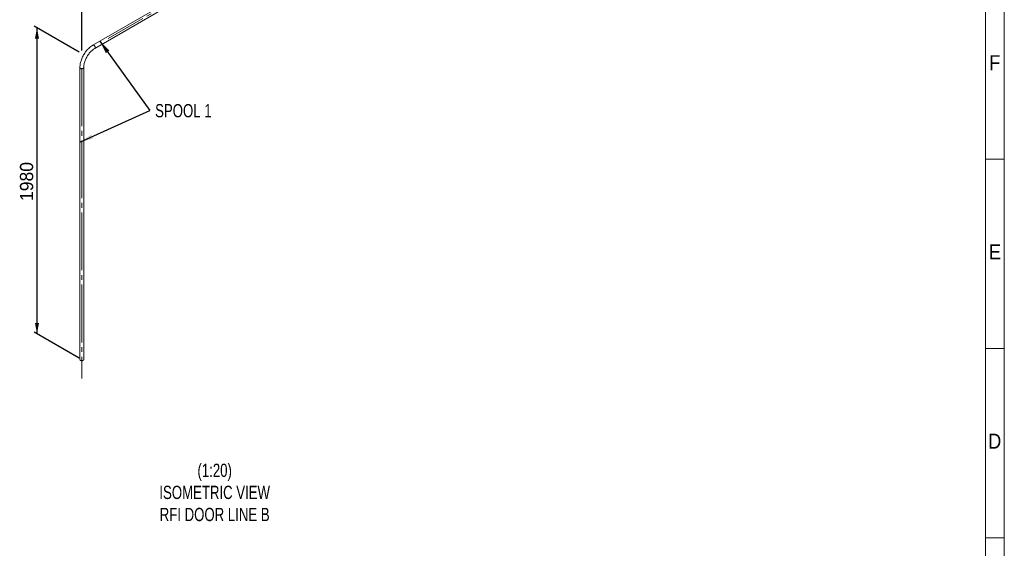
# Paper-space layout 'Hoja4' of a CAD drawing. Header units: millimetres. Extents: x 300 to 16757, y 100 to 11782.
# Tile 10 of 11: x 11511 to 16720, y 2884 to 5678. Entities that reach past the tile are written whole.
import ezdxf

# ---------------------------------------------------------------- set-up
doc = ezdxf.new("R2010")
doc.units = ezdxf.units.MM
doc.linetypes.add('SLD-Centrada-trazos-largos', pattern=[19.05, 15.24, -1.27, 1.27, -1.27])
doc.linetypes.add('SLD-Continua', pattern=[0])
doc.layers.add('COTAS', color=1, linetype='SLD-Continua')
doc.styles.add('SLDTEXTSTYLE3', font='GOTHIC.TTF', dxfattribs={"width": 0.913})
doc.styles.add('SLDTEXTSTYLE6', font='ARIALN.TTF', dxfattribs={"width": 0.87})
doc.styles.add('SLDTEXTSTYLE8', font='ARIAL.TTF', dxfattribs={"width": 0.948})
doc.styles.get("Standard").update_dxf_attribs({"font": 'ARIALN.TTF'})
doc.dimstyles.new('SLDDIMSTYLE2', dxfattribs={"dimtxt": 70, "dimasz": 70, "dimexe": 0, "dimexo": 0.0625, "dimgap": 17.5, "dimtad": 1, "dimlfac": 0.666667, "dimrnd": 1e-09, "dimzin": 12, "dimdsep": 46, "dimtxsty": 'SLDTEXTSTYLE8', "dimsah": 1, "dimcen": 0.09, "dimadec": 0, "dimazin": 3, "dimtfac": 1, "dimtofl": 0, "dimtmove": 0, "dimatfit": 3, "dimfxl": 1, "dimfrac": 2, "dimtolj": 1, "dimtzin": 12, "dimarcsym": 0})
doc.dimstyles.new('SLDDIMSTYLE5', dxfattribs={"dimtxt": 0.18, "dimasz": 70, "dimexe": 0, "dimexo": 0.0625, "dimgap": 0, "dimtad": 0, "dimtih": 1, "dimtoh": 1, "dimdec": 0, "dimrnd": 1e-09, "dimzin": 0, "dimdsep": 46, "dimtxsty": 'Standard', "dimsah": 1, "dimcen": 0.09, "dimadec": 0, "dimazin": 0, "dimtfac": 70, "dimtdec": 0, "dimtofl": 0, "dimtmove": 0, "dimatfit": 3, "dimfxl": 1, "dimfrac": 2, "dimtolj": 1, "dimtzin": 0, "dimarcsym": 0})

# ---------------------------------------------------------------- blocks, each defined once
blk = doc.blocks.new('_D_76')
at = {"layer": 'COTAS', "ltscale": 20}
for p, q in [((13950.2, 6732.8), (13950.2, 6989.1)), ((11839.5, 5754.3), (13950.2, 6972.8)), ((11839.5, 5514.3), (11839.5, 5770.6))]:
    blk.add_line(p, q, dxfattribs=at)
for points in [[(13950.2, 6972.8), (13895.3, 6953.6), (13906.1, 6934.9)], [(11839.5, 5754.3), (11894.4, 5773.6), (11883.6, 5792.2)]]:
    blk.add_solid(points, dxfattribs=at)
at = {"layer": 'COTAS', "ltscale": 20, "insert": (12757.1, 6388.2), "char_height": 70, "attachment_point": 1, "rotation": 29.9973, "style": 'SLDTEXTSTYLE8'}
blk.add_mtext('2985', dxfattribs=at)
blk = doc.blocks.new('_D_78')
at = {"layer": 'COTAS', "ltscale": 20}
for p, q in [((11825.3, 5506.1), (11588.2, 5643)), ((11602.3, 5634.8), (11602.3, 4018.1)), ((11825.3, 3889.4), (11588.2, 4026.3))]:
    blk.add_line(p, q, dxfattribs=at)
for points in [[(11602.3, 5634.8), (11591.6, 5577.7), (11613.1, 5577.7)], [(11602.3, 4018.1), (11613.1, 4075.2), (11591.6, 4075.2)]]:
    blk.add_solid(points, dxfattribs=at)
at = {"layer": 'COTAS', "ltscale": 20, "insert": (11512.1, 4719.5), "char_height": 70, "attachment_point": 1, "rotation": 90, "style": 'SLDTEXTSTYLE8'}
blk.add_mtext('1980', dxfattribs=at)
blk = doc.blocks.new('SW_NOTE_0_80')
at = {"layer": 'COTAS', "color": 0, "ltscale": 20, "insert": (176.7, 34.7), "char_height": 70, "attachment_point": 2, "style": 'SLDTEXTSTYLE6'}
blk.add_mtext('SPOOL 1', dxfattribs=at)

psp = doc.layouts.new('Hoja4')

# ---------------------------------------------------------------- linework, layer by layer
at = {"color": 7, "linetype": 'SLD-Continua', "lineweight": 18, "ltscale": 20}
for p, q in [((16720, 11780), (16720, 100)), ((16620, 11680), (16620, 200)), ((13945.184, 6725.101), (11898.11, 5543.35)), ((11908.109, 5526.029), (13955.183, 6707.78)), ((11829.47, 5424.463), (11829.47, 3881.201)), ((11849.47, 3881.201), (11849.47, 5424.463)), ((16620, 4940), (16720, 4940)), ((16620, 3940), (16720, 3940)), ((16620, 2940), (16720, 2940))]:
    psp.add_line(p, q, dxfattribs=at)
at = {"color": 7, "linetype": 'SLD-Continua', "lineweight": 18, "ltscale": 20, "flags": 128}
for points in [[(11898.11, 5543.35), (11895.898, 5542.034), (11891.781, 5539.37), (11887.71, 5536.458), (11883.698, 5533.31), (11879.754, 5529.938), (11875.89, 5526.352), (11872.117, 5522.565), (11868.444, 5518.591), (11864.882, 5514.441), (11861.441, 5510.128), (11858.13, 5505.667), (11854.958, 5501.07), (11851.935, 5496.352), (11849.069, 5491.526), (11846.369, 5486.608), (11843.843, 5481.611), (11841.498, 5476.551), (11839.342, 5471.443), (11837.383, 5466.3), (11835.626, 5461.139), (11834.077, 5455.973), (11832.744, 5450.817), (11831.63, 5445.687), (11830.742, 5440.596), (11830.084, 5435.559), (11829.661, 5430.591), (11829.478, 5425.706), (11829.47, 5424.463)], [(11849.47, 5424.463), (11849.497, 5426.505), (11849.703, 5430.523), (11850.114, 5434.674), (11850.731, 5438.939), (11851.554, 5443.302), (11852.582, 5447.743), (11853.814, 5452.245), (11855.246, 5456.786), (11856.873, 5461.349), (11858.691, 5465.913), (11860.692, 5470.459), (11862.868, 5474.968), (11865.212, 5479.421), (11867.714, 5483.799), (11870.362, 5488.084), (11873.147, 5492.257), (11876.056, 5496.301), (11879.076, 5500.201), (11882.194, 5503.939), (11885.396, 5507.501), (11888.666, 5510.872), (11891.991, 5514.041), (11895.355, 5516.994), (11898.741, 5519.722), (11902.133, 5522.214), (11905.514, 5524.462), (11908.109, 5526.029)], [(11898.108, 5543.35), (11899.008, 5543.709), (11900.172, 5543.813), (11901.442, 5543.588), (11902.773, 5543.04), (11904.116, 5542.191), (11905.422, 5541.071), (11906.645, 5539.72), (11907.74, 5538.188), (11908.667, 5536.529), (11909.394, 5534.803), (11909.894, 5533.074), (11910.148, 5531.403), (11910.148, 5529.85), (11909.894, 5528.473), (11909.394, 5527.32), (11908.667, 5526.434), (11908.112, 5526.031)], [(11910.18, 5530.608), (11910.053, 5532.227), (11909.674, 5533.935), (11909.058, 5535.67), (11908.227, 5537.37), (11907.211, 5538.973), (11906.047, 5540.422), (11904.776, 5541.663), (11903.446, 5542.652), (11902.103, 5543.353), (11900.797, 5543.741), (11899.574, 5543.802), (11898.479, 5543.534), (11898.11, 5543.35)], [(11846.541, 5420.381), (11845.075, 5419.682), (11843.406, 5419.156), (11841.595, 5418.822), (11839.708, 5418.692), (11837.811, 5418.77), (11835.975, 5419.054), (11834.265, 5419.534), (11832.743, 5420.191), (11831.464, 5421.003), (11830.475, 5421.94), (11829.81, 5422.969), (11829.495, 5424.051), (11829.47, 5424.461)], [(11829.471, 5424.568), (11829.608, 5423.506), (11830.1, 5422.445), (11830.931, 5421.458), (11832.07, 5420.58), (11833.477, 5419.841), (11835.1, 5419.27), (11836.881, 5418.887), (11838.756, 5418.705), (11840.657, 5418.731), (11842.514, 5418.964), (11844.262, 5419.396), (11845.837, 5420.011), (11847.181, 5420.787), (11848.246, 5421.696), (11848.995, 5422.705), (11849.399, 5423.778), (11849.47, 5424.463)], [(11832.399, 3877.119), (11833.865, 3876.42), (11835.533, 3875.894), (11837.344, 3875.56), (11839.232, 3875.43), (11841.128, 3875.508), (11842.964, 3875.792), (11844.674, 3876.271), (11846.196, 3876.929), (11847.475, 3877.741), (11848.465, 3878.678), (11849.129, 3879.707), (11849.444, 3880.789), (11849.47, 3881.201)]]:
    psp.add_lwpolyline(points, dxfattribs=at)
at = {"color": 7, "linetype": 'SLD-Continua', "lineweight": 18, "ltscale": 400}
for centre, radius, start, end in [((11905.254, 5530.079), 4.955, 305.183063, 6.129118), ((11844.535, 5424.913), 4.956, 293.874688, 354.721664), ((11834.403, 3881.649), 4.953, 185.186551, 246.13359)]:
    psp.add_arc(centre, radius, start, end, dxfattribs=at)
at = {"layer": 'COTAS', "linetype": 'SLD-Centrada-trazos-largos', "lineweight": 18, "ltscale": 20}
for p, q in [((14471.792, 7017.559), (11978.705, 5578.33)), ((11839.47, 5420.438), (11839.47, 3781.201))]:
    psp.add_line(p, q, dxfattribs=at)

# ---------------------------------------------------------------- block references
at = {"layer": 'COTAS', "ltscale": 20}
psp.add_blockref('SW_NOTE_0_80', (12200.035, 5197.2), dxfattribs=at)

# ---------------------------------------------------------------- texts
at = {"color": 7, "linetype": 'Continuous', "lineweight": 0, "ltscale": 20, "char_height": 79.375, "attachment_point": 2, "style": 'SLDTEXTSTYLE3'}
for s, insert in [('F', (16669.155, 5490.272)), ('E', (16670.156, 4490.272)), ('D', (16669.054, 3490.272))]:
    psp.add_mtext(s, dxfattribs=dict(at, insert=insert))
at = {"layer": 'COTAS', "ltscale": 20, "insert": (12542.447, 3331.264), "char_height": 70, "attachment_point": 2, "style": 'SLDTEXTSTYLE6'}
psp.add_mtext('(1:20)^JISOMETRIC VIEW^JRFI DOOR LINE B', dxfattribs=at)

# ---------------------------------------------------------------- dimensions: what is measured, and where the dimension line sits
at = {"layer": 'COTAS', "ltscale": 20}
for base, p2, angle, picture, middle in [((13950.183, 6972.798), (13950.183, 6716.441), 29.997312, '_D_76', (12894.826, 6363.553)), ((11602.349, 4018.087), (11839.47, 3881.201), 90, '_D_78', (11602.349, 4826.463))]:
    dim = psp.add_linear_dim(base=base, p1=(11839.47, 5497.952), p2=p2, angle=angle, dimstyle='SLDDIMSTYLE2', dxfattribs=at)
    dim.commit()
    dim.dimension.update_dxf_attribs({"geometry": picture, "text_midpoint": middle, "dimtype": 160})

# ---------------------------------------------------------------- leaders
for points in [[(11935.187, 5564.755), (12200.035, 5197.2)], [(11829.47, 5030.473), (12200.035, 5197.2)]]:
    psp.add_leader(points, dimstyle='SLDDIMSTYLE5', dxfattribs=at)

doc.saveas('drawing.dxf')
